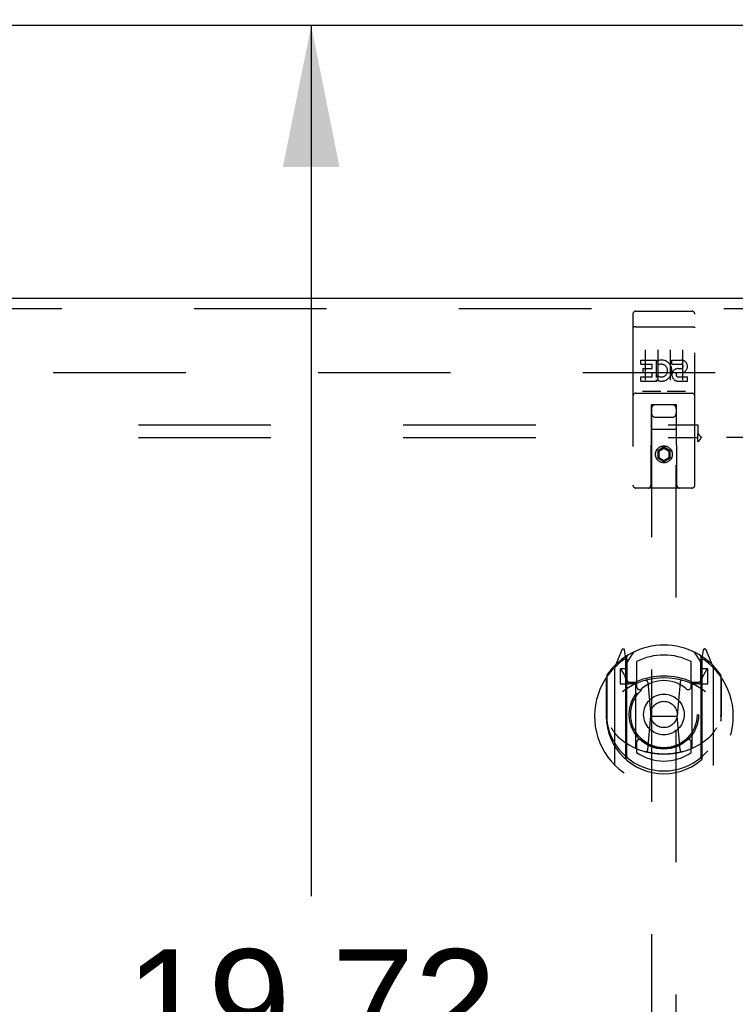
# Model space of a CAD drawing. Header units: inches. Extents: x 0 to 243, y 0 to 157.
# Tile 61 of 69: x 155 to 162, y 86 to 95. Entities that reach past the tile are written whole.
import ezdxf

# ---------------------------------------------------------------- set-up
doc = ezdxf.new("R2010")
doc.units = ezdxf.units.IN
doc.header["$LTSCALE"] = 13.357143
doc.header["$MEASUREMENT"] = 0
doc.linetypes.add('HIDDEN', pattern=[0.2, 0.1, -0.1])
doc.layers.get('0').update_dxf_attribs({"linetype": 'CONTINUOUS'})
for name, color, linetype in [('DEFAULT_2', 8, 'HIDDEN'), ('DIMENSIONS', 7, 'CONTINUOUS'), ('MAIN_DOOR_ASSEMBLY', 7, 'CONTINUOUS'), ('SUBPANELS', 7, 'CONTINUOUS')]:
    doc.layers.add(name, color=color, linetype=linetype)
doc.styles.get("Standard").update_dxf_attribs({"font": 'arial.ttf'})
doc.dimstyles.new('DIMSTYLE_1', dxfattribs={"dimtxt": 1.071429, "dimasz": 1.428571, "dimexe": 0.09, "dimexo": 0.07, "dimgap": 0.0375, "dimtad": 0, "dimtih": 1, "dimtoh": 1, "dimzin": 4, "dimdsep": 46, "dimtxsty": 'Standard', "dimblk": '_FILLED', "dimblk1": '_FILLED', "dimblk2": '_FILLED', "dimcen": 0.09, "dimazin": 1, "dimtfac": 1, "dimtdec": 3, "dimtofl": 0, "dimtmove": 0, "dimatfit": 3, "dimldrblk": '_FILLED', "dimfxl": 0, "dimtolj": 1, "dimtzin": 4, "dimarcsym": 0})

# ---------------------------------------------------------------- blocks, each defined once
blk = doc.blocks.new('_FILLED')
at = {"color": 0, "linetype": 'ByBlock'}
blk.add_solid([(0, 0), (-1, 0.2), (-1, -0.2)], dxfattribs=at)
blk = doc.blocks.new('*D9')
at = {"layer": 'DIMENSIONS', "color": 2, "linetype": 'Continuous'}
for p, q in [((158.0508, 95.4079), (158.0508, 86.6198)), ((158.0508, 75.6889), (158.0508, 84.4769)), ((164.6305, 75.6889), (156.7651, 75.6889))]:
    blk.add_line(p, q, dxfattribs=at)
at = {"layer": 'DIMENSIONS', "color": 2, "linetype": 'Continuous', "xscale": 1.4285714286, "yscale": 1.4285714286, "zscale": 1.4285714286}
for p, rotation in [((158.0508, 95.4079), 90), ((158.0508, 75.6889), 270)]:
    blk.add_blockref('_FILLED', p, dxfattribs=dict(at, rotation=rotation))
at = {"layer": 'DIMENSIONS', "color": 2, "linetype": 'Continuous', "insert": (158.0508, 86.0841), "char_height": 1.07143, "width": 3.744025, "attachment_point": 2, "line_spacing_factor": 0.9}
blk.add_mtext('19.72', dxfattribs=at)
blk = doc.blocks.new('*D10')
at = {"layer": 'DIMENSIONS', "color": 2, "linetype": 'Continuous'}
for p, q in [((165.2345, 76.2929), (165.2345, 100.9513)), ((167.1095, 96.1579), (167.1095, 100.9513)), ((165.2345, 99.6656), (162.2613, 99.6656)), ((167.1095, 99.6656), (169.9666, 99.6656))]:
    blk.add_line(p, q, dxfattribs=at)
at = {"layer": 'DIMENSIONS', "color": 2, "linetype": 'Continuous', "xscale": 1.4285714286, "yscale": 1.4285714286, "zscale": 1.4285714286}
blk.add_blockref('_FILLED', (165.2345, 99.6656), dxfattribs=at)
at = {"layer": 'DIMENSIONS', "color": 2, "linetype": 'Continuous', "xscale": 1.4285714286, "yscale": 1.4285714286, "zscale": 1.4285714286, "rotation": 180}
blk.add_blockref('_FILLED', (167.1095, 99.6656), dxfattribs=at)
at = {"layer": 'DIMENSIONS', "color": 2, "linetype": 'Continuous', "insert": (161.7256, 100.2013), "char_height": 1.07143, "width": 2.911577, "attachment_point": 3, "line_spacing_factor": 0.9}
blk.add_mtext('1.88', dxfattribs=at)

msp = doc.modelspace()

# ---------------------------------------------------------------- linework, layer by layer
at = {"color": 7, "linetype": 'Continuous'}
msp.add_line((167.047, 95.4079), (49.172, 95.4079), dxfattribs=at)
at = {"layer": 'DEFAULT_2', "color": 8, "linetype": 'HIDDEN'}
msp.add_line((128.7345, 91.9079), (163.7032, 91.9079), dxfattribs=at)
at = {"layer": 'MAIN_DOOR_ASSEMBLY', "color": 3, "linetype": 'Continuous'}
msp.add_line((127.4845, 92.6579), (164.422, 92.6579), dxfattribs=at)
at = {"layer": 'MAIN_DOOR_ASSEMBLY', "color": 8, "linetype": 'HIDDEN'}
for p, q in [((127.4845, 92.5539), (164.422, 92.5539)), ((161.297, 92.4954), (161.297, 90.7704)), ((161.327, 92.5254), (161.892, 92.5254)), ((161.922, 90.7704), (161.922, 92.4954)), ((161.3136, 92.3666), (161.3128, 92.3665)), ((161.3143, 92.3667), (161.3136, 92.3666)), ((161.3151, 92.3667), (161.3143, 92.3667)), ((161.3171, 92.3669), (161.3163, 92.3669)), ((161.3179, 92.367), (161.3171, 92.3669)), ((161.3187, 92.3671), (161.3179, 92.367)), ((161.3195, 92.3671), (161.3187, 92.3671)), ((161.3203, 92.3672), (161.3195, 92.3671)), ((161.3211, 92.3672), (161.3203, 92.3672)), ((161.3219, 92.3672), (161.3211, 92.3672)), ((161.3228, 92.3673), (161.3219, 92.3672)), ((161.3236, 92.3673), (161.3228, 92.3673)), ((161.3245, 92.3673), (161.3236, 92.3673)), ((161.3253, 92.3673), (161.3245, 92.3673)), ((161.3261, 92.3674), (161.3253, 92.3673)), ((161.327, 92.3674), (161.3261, 92.3674)), ((161.327, 92.3674), (161.8924, 92.3674)), ((161.8924, 92.3674), (161.8932, 92.3673)), ((161.8945, 92.3673), (161.8953, 92.3673)), ((161.8953, 92.3673), (161.8962, 92.3673)), ((161.8962, 92.3673), (161.897, 92.3672)), ((161.897, 92.3672), (161.8978, 92.3672)), ((161.8978, 92.3672), (161.8986, 92.3672)), ((161.8986, 92.3672), (161.8995, 92.3671)), ((161.8995, 92.3671), (161.9003, 92.3671)), ((161.9003, 92.3671), (161.9011, 92.367)), ((161.9011, 92.367), (161.9019, 92.3669)), ((161.9019, 92.3669), (161.9027, 92.3669)), ((161.9027, 92.3669), (161.9035, 92.3668)), ((161.9035, 92.3668), (161.9042, 92.3667)), ((161.9042, 92.3667), (161.905, 92.3666)), ((161.422, 92.1342), (161.422, 91.8282)), ((161.547, 92.1342), (161.547, 91.8282)), ((161.672, 92.1342), (161.672, 91.8282)), ((161.797, 92.1342), (161.797, 91.8282)), ((161.3776, 92.0326), (161.5338, 92.0326)), ((161.3776, 91.9901), (161.3776, 92.0326)), ((161.3776, 91.9901), (161.4911, 91.9901)), ((161.3989, 91.9477), (161.4911, 91.9477)), ((161.3989, 91.9053), (161.3989, 91.9477)), ((161.4911, 91.9477), (161.4911, 91.9901)), ((161.5338, 91.855), (161.5338, 92.0326)), ((161.5581, 91.9845), (161.5412, 92.0236)), ((161.69, 92.0326), (161.7825, 92.0326)), ((161.69, 91.9901), (161.69, 92.0326)), ((161.69, 91.9901), (161.7825, 91.9901)), ((161.7539, 91.9463), (161.7824, 91.9463)), ((161.3776, 91.8618), (161.4911, 91.8618)), ((161.3776, 91.8194), (161.3776, 91.8618)), ((161.3989, 91.9053), (161.4911, 91.9053)), ((161.4911, 91.8618), (161.4911, 91.9053)), ((161.5338, 91.855), (161.5468, 91.8735)), ((161.75, 91.9053), (161.7963, 91.9053)), ((161.7539, 91.8618), (161.8463, 91.8618)), ((161.8463, 91.8194), (161.8463, 91.8618)), ((161.3776, 91.8194), (161.5338, 91.8194)), ((161.5338, 91.8194), (161.5338, 91.8316)), ((161.5373, 91.8299), (161.5338, 91.8316)), ((161.7539, 91.8194), (161.8463, 91.8194)), ((161.327, 91.6974), (161.892, 91.6974)), ((161.5706, 91.7134), (161.3986, 91.7134)), ((161.8206, 91.7134), (161.6486, 91.7134)), ((161.4795, 90.7704), (161.483, 91.5804)), ((161.4845, 91.5804), (161.483, 91.5804)), ((161.7345, 91.5804), (161.4845, 91.5804)), ((161.4845, 91.5804), (161.4845, 57.5786)), ((161.736, 91.5804), (161.7345, 91.5804)), ((161.7345, 57.5786), (161.7345, 91.5804)), ((161.7395, 90.7704), (161.736, 91.5804)), ((161.5245, 91.4554), (161.6945, 91.4554)), ((161.7371, 91.3304), (161.4819, 91.3304)), ((161.6095, 91.1522), (161.547, 91.1161)), ((161.6095, 91.1407), (161.557, 91.1104)), ((161.6095, 91.1522), (161.6095, 91.1407)), ((161.672, 91.1161), (161.6095, 91.1522)), ((161.662, 91.1104), (161.6095, 91.1407)), ((161.547, 91.1161), (161.547, 91.044)), ((161.547, 91.1161), (161.557, 91.1104)), ((161.547, 91.044), (161.557, 91.0497)), ((161.547, 91.044), (161.6095, 91.0079)), ((161.557, 91.1104), (161.557, 91.0497)), ((161.557, 91.0497), (161.6095, 91.0194)), ((161.6095, 91.0194), (161.662, 91.0497)), ((161.6095, 91.0079), (161.672, 91.044)), ((161.672, 91.1161), (161.662, 91.1104)), ((161.662, 91.0497), (161.662, 91.1104)), ((161.672, 91.044), (161.662, 91.0497)), ((161.672, 91.044), (161.672, 91.1161)), ((161.6095, 91.0079), (161.6095, 91.0194)), ((161.892, 90.7404), (161.327, 90.7404)), ((161.1841, 89.1062), (161.1139, 88.9307)), ((161.227, 89.0226), (161.2128, 89.1032)), ((161.2345, 88.9754), (161.3045, 89.0844)), ((161.9145, 89.0844), (161.9845, 88.9754)), ((162.0062, 89.1032), (161.992, 89.0226)), ((162.1051, 88.9307), (162.0349, 89.1062)), ((161.2057, 89.0261), (161.2054, 89.026)), ((161.2057, 89.0261), (161.2054, 89.026)), ((161.2061, 89.0265), (161.2057, 89.0261)), ((161.227, 88.0064), (161.227, 89.0226)), ((161.2345, 88.0313), (161.2345, 89.0343)), ((161.237, 89.0096), (161.237, 88.8023)), ((161.3345, 88.9876), (161.3345, 88.7349)), ((161.8845, 88.7349), (161.8845, 88.9876)), ((161.982, 88.8023), (161.982, 89.0096)), ((161.9845, 88.0313), (161.9845, 89.0343)), ((161.992, 89.0226), (161.992, 88.0064)), ((162.0135, 89.026), (162.009, 89.0291)), ((161.1095, 88.9201), (161.1095, 87.9526)), ((161.2345, 88.9154), (161.167, 88.9154)), ((161.167, 88.9154), (161.167, 88.7654)), ((161.1753, 88.9077), (161.2047, 88.8618)), ((162.052, 88.9154), (161.9845, 88.9154)), ((162.0142, 88.8618), (162.0437, 88.9077)), ((162.052, 88.7654), (162.052, 88.9154)), ((162.1095, 87.9526), (162.1095, 88.9201)), ((161.027, 88.8245), (161.027, 88.4364)), ((161.0345, 88.8473), (161.0345, 88.3897)), ((161.167, 88.7654), (161.227, 88.7654)), ((161.327, 88.7643), (161.2545, 88.7643)), ((161.257, 88.7823), (161.3228, 88.7823)), ((161.4464, 88.7805), (161.477, 88.4364)), ((161.7726, 88.7805), (161.742, 88.4364)), ((161.9645, 88.7643), (161.892, 88.7643)), ((161.8962, 88.7823), (161.962, 88.7823)), ((161.992, 88.7654), (162.052, 88.7654)), ((162.1845, 88.8473), (162.1845, 88.3897)), ((162.192, 88.4364), (162.192, 88.8245)), ((161.327, 88.1232), (161.327, 88.7545)), ((161.892, 88.7545), (161.892, 88.1232)), ((161.027, 88.4364), (161.042, 88.4364)), ((161.4468, 88.0971), (161.477, 88.4364)), ((161.477, 88.4364), (161.742, 88.4364)), ((161.7721, 88.0971), (161.742, 88.4364)), ((162.192, 88.4364), (162.177, 88.4364)), ((161.3345, 88.1738), (161.3345, 88.0709)), ((161.8845, 88.0709), (161.8845, 88.1738))]:
    msp.add_line(p, q, dxfattribs=at)
for points in [[(161.3128, 92.3665), (161.3125, 92.3664), (161.3121, 92.3664), (161.3117, 92.3663), (161.3114, 92.3663), (161.311, 92.3662), (161.3107, 92.3662), (161.3103, 92.3661), (161.31, 92.366), (161.3096, 92.366), (161.3093, 92.3659), (161.3089, 92.3659), (161.3086, 92.3658), (161.3083, 92.3657), (161.3079, 92.3657), (161.3076, 92.3656), (161.3073, 92.3655), (161.307, 92.3655), (161.3067, 92.3654), (161.3064, 92.3653), (161.3061, 92.3652), (161.3058, 92.3652), (161.3055, 92.3651), (161.3052, 92.365), (161.3049, 92.3649), (161.3046, 92.3649), (161.3043, 92.3648), (161.3041, 92.3647), (161.3038, 92.3646), (161.3035, 92.3645), (161.3033, 92.3645), (161.303, 92.3644), (161.3028, 92.3643), (161.3025, 92.3642), (161.3023, 92.3641), (161.302, 92.364), (161.3018, 92.364), (161.3016, 92.3639), (161.3014, 92.3638), (161.3011, 92.3637), (161.3009, 92.3636), (161.3007, 92.3635), (161.3005, 92.3634), (161.3003, 92.3633), (161.3001, 92.3632), (161.2999, 92.3631), (161.2998, 92.363), (161.2996, 92.363), (161.2994, 92.3629), (161.2993, 92.3628), (161.2991, 92.3627), (161.2989, 92.3626), (161.2988, 92.3625), (161.2987, 92.3624), (161.2985, 92.3623), (161.2984, 92.3622), (161.2983, 92.3621), (161.2981, 92.362), (161.298, 92.3619), (161.2979, 92.3618), (161.2978, 92.3617), (161.2977, 92.3616), (161.2976, 92.3615), (161.2976, 92.3614), (161.2975, 92.3613), (161.2974, 92.3612), (161.2973, 92.3611), (161.2973, 92.361), (161.2972, 92.3609), (161.2972, 92.3608), (161.2971, 92.3606), (161.2971, 92.3605), (161.297, 92.3604), (161.297, 92.3603), (161.297, 92.3602), (161.297, 92.3601), (161.297, 92.36), (161.297, 92.3599)], [(161.3163, 92.3669), (161.3159, 92.3668), (161.3151, 92.3667)], [(161.8932, 92.3673), (161.8941, 92.3673), (161.8945, 92.3673)], [(161.905, 92.3666), (161.9057, 92.3665), (161.9061, 92.3665), (161.9065, 92.3664), (161.9068, 92.3664), (161.9072, 92.3663), (161.9076, 92.3663), (161.9079, 92.3662), (161.9083, 92.3662), (161.9086, 92.3661), (161.909, 92.366), (161.9093, 92.366), (161.9097, 92.3659), (161.91, 92.3659), (161.9103, 92.3658), (161.9107, 92.3657), (161.911, 92.3657), (161.9113, 92.3656), (161.9116, 92.3655), (161.912, 92.3655), (161.9123, 92.3654), (161.9126, 92.3653), (161.9129, 92.3652), (161.9132, 92.3652), (161.9135, 92.3651), (161.9138, 92.365), (161.9141, 92.3649), (161.9143, 92.3649), (161.9146, 92.3648), (161.9149, 92.3647), (161.9152, 92.3646), (161.9154, 92.3645), (161.9157, 92.3645), (161.9159, 92.3644), (161.9162, 92.3643), (161.9164, 92.3642), (161.9167, 92.3641), (161.9169, 92.364), (161.9171, 92.364), (161.9174, 92.3639), (161.9176, 92.3638), (161.9178, 92.3637), (161.918, 92.3636), (161.9182, 92.3635), (161.9184, 92.3634), (161.9186, 92.3633), (161.9188, 92.3632), (161.919, 92.3631), (161.9192, 92.363), (161.9194, 92.363), (161.9195, 92.3629), (161.9197, 92.3628), (161.9198, 92.3627), (161.92, 92.3626), (161.9201, 92.3625), (161.9203, 92.3624), (161.9204, 92.3623), (161.9206, 92.3622), (161.9207, 92.3621), (161.9208, 92.362), (161.9209, 92.3619), (161.921, 92.3618), (161.9211, 92.3617), (161.9212, 92.3616), (161.9213, 92.3615), (161.9214, 92.3614), (161.9215, 92.3613), (161.9215, 92.3612), (161.9216, 92.3611), (161.9217, 92.361), (161.9217, 92.3609), (161.9218, 92.3608), (161.9218, 92.3606), (161.9219, 92.3605), (161.9219, 92.3604), (161.9219, 92.3603), (161.9219, 92.3602), (161.922, 92.3601), (161.922, 92.36), (161.922, 92.3599)], [(161.3986, 91.7134), (161.3984, 91.7134), (161.3981, 91.7134), (161.3979, 91.7134), (161.3977, 91.7134), (161.3975, 91.7134), (161.3973, 91.7134), (161.3971, 91.7134), (161.3969, 91.7134), (161.3968, 91.7134), (161.3966, 91.7134), (161.3964, 91.7134), (161.3962, 91.7135), (161.3961, 91.7135), (161.3959, 91.7135), (161.3957, 91.7135), (161.3956, 91.7135), (161.3954, 91.7136), (161.3952, 91.7136), (161.3951, 91.7136), (161.3949, 91.7136), (161.3948, 91.7137), (161.3947, 91.7137), (161.3945, 91.7137), (161.3944, 91.7137), (161.3942, 91.7138), (161.3941, 91.7138), (161.394, 91.7138), (161.3939, 91.7139), (161.3937, 91.7139), (161.3936, 91.7139), (161.3935, 91.714), (161.3934, 91.714), (161.3933, 91.714), (161.3931, 91.7141), (161.393, 91.7141), (161.3929, 91.7141), (161.3928, 91.7142), (161.3927, 91.7142), (161.3926, 91.7143), (161.3925, 91.7143), (161.3924, 91.7143), (161.3923, 91.7144), (161.3922, 91.7144), (161.3921, 91.7145), (161.3921, 91.7145), (161.392, 91.7146)], [(161.577, 91.7146), (161.5769, 91.7145), (161.5768, 91.7145), (161.5767, 91.7144), (161.5766, 91.7144), (161.5765, 91.7143), (161.5764, 91.7143), (161.5763, 91.7143), (161.5762, 91.7142), (161.5761, 91.7142), (161.576, 91.7141), (161.5759, 91.7141), (161.5758, 91.7141), (161.5757, 91.714), (161.5756, 91.714), (161.5755, 91.714), (161.5753, 91.7139), (161.5752, 91.7139), (161.5751, 91.7139), (161.575, 91.7138), (161.5748, 91.7138), (161.5747, 91.7138), (161.5746, 91.7137), (161.5744, 91.7137), (161.5743, 91.7137), (161.5741, 91.7137), (161.574, 91.7136), (161.5738, 91.7136), (161.5737, 91.7136), (161.5735, 91.7136), (161.5734, 91.7135), (161.5732, 91.7135), (161.5731, 91.7135), (161.5729, 91.7135), (161.5727, 91.7135), (161.5725, 91.7134), (161.5724, 91.7134), (161.5722, 91.7134), (161.572, 91.7134), (161.5718, 91.7134), (161.5716, 91.7134), (161.5714, 91.7134), (161.5712, 91.7134), (161.571, 91.7134), (161.5708, 91.7134), (161.5706, 91.7134)], [(161.6486, 91.7134), (161.6484, 91.7134), (161.6481, 91.7134), (161.6479, 91.7134), (161.6477, 91.7134), (161.6475, 91.7134), (161.6473, 91.7134), (161.6471, 91.7134), (161.647, 91.7134), (161.6468, 91.7134), (161.6466, 91.7134), (161.6464, 91.7134), (161.6462, 91.7135), (161.6461, 91.7135), (161.6459, 91.7135), (161.6457, 91.7135), (161.6456, 91.7135), (161.6454, 91.7136), (161.6452, 91.7136), (161.6451, 91.7136), (161.6449, 91.7136), (161.6448, 91.7137), (161.6447, 91.7137), (161.6445, 91.7137), (161.6444, 91.7137), (161.6442, 91.7138), (161.6441, 91.7138), (161.644, 91.7138), (161.6439, 91.7139), (161.6437, 91.7139), (161.6436, 91.7139), (161.6435, 91.714), (161.6434, 91.714), (161.6433, 91.714), (161.6431, 91.7141), (161.643, 91.7141), (161.6429, 91.7141), (161.6428, 91.7142), (161.6427, 91.7142), (161.6426, 91.7143), (161.6425, 91.7143), (161.6424, 91.7143), (161.6423, 91.7144), (161.6422, 91.7144), (161.6421, 91.7145), (161.6421, 91.7145), (161.642, 91.7146)], [(161.827, 91.7146), (161.8269, 91.7145), (161.8268, 91.7145), (161.8267, 91.7144), (161.8266, 91.7144), (161.8265, 91.7143), (161.8264, 91.7143), (161.8263, 91.7143), (161.8262, 91.7142), (161.8261, 91.7142), (161.826, 91.7141), (161.8259, 91.7141), (161.8258, 91.7141), (161.8257, 91.714), (161.8256, 91.714), (161.8255, 91.714), (161.8253, 91.7139), (161.8252, 91.7139), (161.8251, 91.7139), (161.825, 91.7138), (161.8248, 91.7138), (161.8247, 91.7138), (161.8246, 91.7137), (161.8244, 91.7137), (161.8243, 91.7137), (161.8242, 91.7137), (161.824, 91.7136), (161.8239, 91.7136), (161.8237, 91.7136), (161.8235, 91.7136), (161.8234, 91.7135), (161.8232, 91.7135), (161.8231, 91.7135), (161.8229, 91.7135), (161.8227, 91.7135), (161.8225, 91.7134), (161.8224, 91.7134), (161.8222, 91.7134), (161.822, 91.7134), (161.8218, 91.7134), (161.8216, 91.7134), (161.8214, 91.7134), (161.8212, 91.7134), (161.821, 91.7134), (161.8208, 91.7134), (161.8206, 91.7134)], [(161.077, 88.323), (161.0801, 88.3177), (161.0831, 88.3127), (161.0861, 88.3078), (161.089, 88.3032), (161.0918, 88.2988), (161.0945, 88.2945), (161.0972, 88.2905), (161.0998, 88.2866), (161.1023, 88.2828), (161.1048, 88.2792), (161.1073, 88.2758), (161.1097, 88.2724), (161.112, 88.2692), (161.1143, 88.2661), (161.1166, 88.2632), (161.1188, 88.2603), (161.1209, 88.2576), (161.1231, 88.2549), (161.1252, 88.2524), (161.1272, 88.2499), (161.1292, 88.2476), (161.1312, 88.2453), (161.1331, 88.2431), (161.135, 88.241), (161.1369, 88.239), (161.1387, 88.237), (161.1405, 88.2352), (161.1423, 88.2334), (161.144, 88.2316), (161.1457, 88.23), (161.1473, 88.2284), (161.1489, 88.2269), (161.1505, 88.2254), (161.1521, 88.224), (161.1536, 88.2226), (161.1551, 88.2213)], [(162.0638, 88.2213), (162.0653, 88.2226), (162.0668, 88.224), (162.0684, 88.2254), (162.07, 88.2268), (162.0716, 88.2284), (162.0733, 88.23), (162.075, 88.2316), (162.0767, 88.2334), (162.0784, 88.2352), (162.0802, 88.237), (162.0821, 88.239), (162.0839, 88.241), (162.0858, 88.2431), (162.0878, 88.2453), (162.0897, 88.2476), (162.0917, 88.2499), (162.0938, 88.2524), (162.0959, 88.2549), (162.098, 88.2576), (162.1002, 88.2603), (162.1024, 88.2632), (162.1046, 88.2661), (162.1069, 88.2692), (162.1093, 88.2724), (162.1117, 88.2757), (162.1141, 88.2792), (162.1166, 88.2828), (162.1192, 88.2866), (162.1218, 88.2905), (162.1244, 88.2945), (162.1272, 88.2988), (162.13, 88.3032), (162.1329, 88.3078), (162.1358, 88.3126), (162.1389, 88.3177), (162.142, 88.323)], [(161.7974, 88.0796), (161.792, 88.0781), (161.7866, 88.0766), (161.7812, 88.0752), (161.7758, 88.0739), (161.7703, 88.0726), (161.7649, 88.0713), (161.7594, 88.0701), (161.7539, 88.0689), (161.7485, 88.0678), (161.743, 88.0667), (161.7375, 88.0657), (161.732, 88.0647), (161.7265, 88.0637), (161.7209, 88.0628), (161.7154, 88.0619), (161.7099, 88.0611), (161.7043, 88.0603), (161.6988, 88.0596), (161.6932, 88.0589), (161.6877, 88.0582), (161.6821, 88.0576), (161.6765, 88.0571), (161.671, 88.0566), (161.6654, 88.0561), (161.6598, 88.0557), (161.6542, 88.0553), (161.6486, 88.055), (161.643, 88.0547), (161.6374, 88.0544), (161.6319, 88.0542), (161.6263, 88.0541), (161.6207, 88.0539), (161.6151, 88.0539), (161.6095, 88.0539), (161.6039, 88.0539), (161.5983, 88.0539), (161.5927, 88.0541), (161.5871, 88.0542), (161.5815, 88.0544), (161.5759, 88.0547), (161.5703, 88.055), (161.5647, 88.0553), (161.5591, 88.0557), (161.5536, 88.0561), (161.548, 88.0566), (161.5424, 88.0571), (161.5368, 88.0576), (161.5313, 88.0582), (161.5257, 88.0589), (161.5202, 88.0596), (161.5146, 88.0603), (161.5091, 88.0611), (161.5035, 88.0619), (161.498, 88.0628), (161.4925, 88.0637), (161.487, 88.0647), (161.4815, 88.0657), (161.476, 88.0667), (161.4705, 88.0678), (161.465, 88.0689), (161.4595, 88.0701), (161.4541, 88.0713), (161.4486, 88.0726), (161.4432, 88.0739), (161.4377, 88.0752), (161.4323, 88.0766), (161.4269, 88.0781), (161.4215, 88.0796)]]:
    msp.add_lwpolyline(points, dxfattribs=at)
for centre, radius in [((161.6095, 91.0804), 0.085), ((161.6095, 91.0804), 0.0845), ((161.6095, 88.4544), 0.35), ((161.6095, 88.4544), 0.335), ((161.6095, 88.4544), 0.205), ((161.6095, 88.4544), 0.133)]:
    msp.add_circle(centre, radius, dxfattribs=at)
for centre, radius, start, end in [((161.327, 92.4954), 0.03, 90, 180), ((161.892, 92.4954), 0.03, 0, 90), ((161.5835, 91.9258), 0.1065, 244.26362, 113.40274), ((161.5835, 91.9258), 0.0639, 234.88948, 113.40261), ((161.7539, 91.8828), 0.0635, 90, 270), ((161.7825, 91.9682), 0.0219, 269.90115, 90), ((161.7825, 91.9682), 0.0644, 282.29948, 90.07752), ((161.7539, 91.8837), 0.0219, 100.307, 270), ((161.327, 91.6674), 0.03, 90, 180), ((161.892, 91.6674), 0.03, 0, 90), ((161.5245, 91.5404), 0.04, 90, 180), ((161.6945, 91.5404), 0.04, 0, 90), ((161.5245, 91.4954), 0.04, 180, 270), ((161.6945, 91.4954), 0.04, 270, 360), ((161.327, 90.7704), 0.03, 180, 270), ((161.4495, 90.7704), 0.03, 270, 360), ((161.7695, 90.7704), 0.03, 180, 270), ((161.892, 90.7704), 0.03, 270, 360), ((161.6095, 88.4544), 0.7, 35.29614, 144.70386), ((161.198, 89.1006), 0.015, 10, 158.19585), ((161.6095, 88.4544), 0.6, 62.72039, 117.27961), ((162.021, 89.1006), 0.015, 21.80415, 170), ((161.6095, 88.4364), 0.7, 125.51263, 54.48737), ((161.2145, 88.9899), 0.02, 0, 125.51263), ((161.217, 89.0096), 0.02, 0, 125.25426), ((161.2545, 89.0343), 0.02, 121.4688, 179.99919), ((161.9645, 89.0343), 0.02, 0, 58.52955), ((162.002, 89.0096), 0.02, 54.74574, 180), ((162.0045, 88.9899), 0.02, 54.48737, 180), ((161.0545, 88.8473), 0.02, 144.70386, 180), ((161.1245, 88.9201), 0.015, 135.07479, 180), ((161.1795, 88.9104), 0.005, 90, 212.67924), ((161.0465, 88.7603), 0.188, 0, 32.67924), ((162.1725, 88.7603), 0.188, 147.32076, 180), ((162.0395, 88.9104), 0.005, 327.32076, 90), ((162.0945, 88.9201), 0.015, 0, 44.92521), ((162.1645, 88.8473), 0.02, 0, 35.29614), ((161.6095, 88.1239), 0.7, 53.23192, 126.76808), ((161.2545, 88.7843), 0.02, 180, 270), ((161.257, 88.8023), 0.02, 180, 270), ((161.3228, 88.8023), 0.02, 270, 293.46396), ((161.342, 88.7545), 0.015, 112.9863, 180), ((161.6095, 88.1419), 0.7, 66.53604, 113.46396), ((161.6095, 88.4544), 0.3425, 48.87392, 131.12608), ((161.4265, 88.7788), 0.02, 5.07961, 105.6131), ((161.7925, 88.7788), 0.02, 74.3869, 174.92039), ((161.877, 88.7545), 0.015, 0, 67.0137), ((161.8962, 88.8023), 0.02, 246.53604, 270), ((161.962, 88.8023), 0.02, 270, 360), ((161.9645, 88.7843), 0.02, 270, 360), ((161.3645, 88.7349), 0.03, 180, 311.12608), ((161.8545, 88.7349), 0.03, 228.87392, 360), ((161.6095, 88.4389), 0.5825, 180.24643, 359.75357), ((161.0545, 88.3897), 0.02, 180, 187.66218), ((161.6095, 88.4644), 0.58, 187.66218, 352.33782), ((162.1645, 88.3897), 0.02, 352.33782, 360), ((161.6095, 88.7539), 0.7, 229.52902, 310.47098), ((161.3645, 88.1738), 0.03, 48.87392, 180), ((161.6095, 88.4544), 0.3425, 228.87392, 311.12608), ((161.8545, 88.1738), 0.03, 0, 131.12608), ((161.342, 88.1232), 0.015, 180, 247.0137), ((161.6095, 88.4644), 0.48, 235.04613, 304.95387), ((161.4269, 88.0988), 0.02, 254.42484, 354.92039), ((161.7921, 88.0988), 0.02, 185.07961, 285.57516), ((161.877, 88.1232), 0.015, 292.9863, 360), ((161.242, 88.0064), 0.015, 180, 229.64129), ((161.2545, 88.0313), 0.02, 180, 230.65944), ((161.9645, 88.0313), 0.02, 309.33785, 359.99835), ((161.977, 88.0064), 0.015, 310.35871, 360), ((161.1245, 87.9526), 0.015, 180, 224.92521), ((162.0945, 87.9526), 0.015, 315.07479, 360)]:
    msp.add_arc(centre, radius, start, end, dxfattribs=at)
at = {"layer": 'SUBPANELS', "color": 8, "linetype": 'HIDDEN'}
for p, q in [((132.2657, 91.3766), (161.9532, 91.3766)), ((161.9532, 91.3766), (161.9532, 91.2901)), ((132.2657, 91.2516), (161.9532, 91.2516)), ((161.9532, 91.2107), (161.9532, 91.2901)), ((163.5782, 91.2516), (161.9886, 91.2516))]:
    msp.add_line(p, q, dxfattribs=at)
for points in [[(161.9532, 91.2901), (161.9548, 91.288), (161.9564, 91.2858), (161.958, 91.2838), (161.9595, 91.2819), (161.9611, 91.28), (161.9627, 91.2782), (161.9642, 91.2765), (161.9657, 91.2749), (161.9672, 91.2733), (161.9687, 91.2718), (161.9702, 91.2703)], [(161.9702, 91.2703), (161.9767, 91.2639), (161.9786, 91.262), (161.9805, 91.2601), (161.9823, 91.2583), (161.984, 91.2565), (161.9857, 91.2547), (161.9872, 91.2531), (161.9886, 91.2516)], [(161.9784, 91.2369), (161.9798, 91.2393), (161.9813, 91.2416), (161.9828, 91.2439), (161.9843, 91.246), (161.9857, 91.2481), (161.9872, 91.2499), (161.9886, 91.2516)], [(161.9532, 91.2107), (161.955, 91.2114), (161.9567, 91.2122), (161.9584, 91.213), (161.96, 91.214), (161.9615, 91.215), (161.963, 91.2162), (161.9646, 91.2176), (161.9661, 91.2191), (161.9676, 91.2207), (161.969, 91.2224), (161.9703, 91.2241), (161.9716, 91.226), (161.973, 91.228), (161.9743, 91.2301), (161.9756, 91.2323), (161.9784, 91.2369)]]:
    msp.add_lwpolyline(points, dxfattribs=at)

# ---------------------------------------------------------------- dimensions: what is measured, and where the dimension line sits
at = {"layer": 'DIMENSIONS', "color": 2, "linetype": 'Continuous'}
for base, p1, p2, angle, picture, middle in [((165.2344735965, 99.6656213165), (167.1094735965, 96.0878548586), (165.2344735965, 76.2228548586), 180, '*D10', (160.3142333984, 99.6596448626)), ((158.0508, 75.6889), (166.922, 95.4079), (164.7005, 75.6889), 270, '*D9', (158.0904, 85.5424))]:
    dim = msp.add_linear_dim(base=base, p1=p1, p2=p2, angle=angle, dimstyle='DIMSTYLE_1', dxfattribs=at)
    dim.commit()
    dim.dimension.update_dxf_attribs({"geometry": picture, "text_midpoint": middle, "dimtype": 160})

doc.saveas('drawing.dxf')
